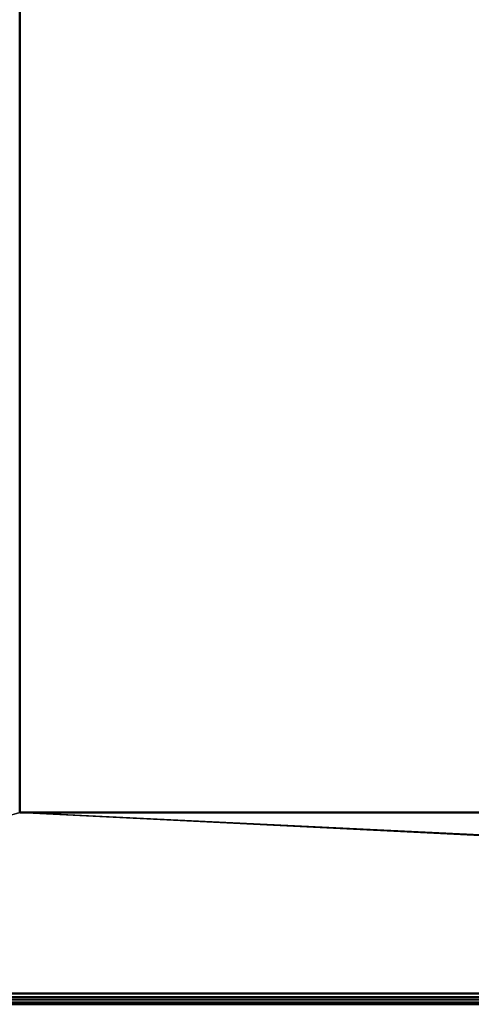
# Model space of a CAD drawing. Header units: millimetres. Extents: x -10 to 1595, y -358 to 10.
# Tile 11 of 20: x 914 to 996, y -358 to -179. Entities that reach past the tile are written whole.
import ezdxf

# ---------------------------------------------------------------- set-up
doc = ezdxf.new("R2010")
doc.units = ezdxf.units.MM
doc.header["$MEASUREMENT"] = 0
doc.layers.add('0 Misc', color=7, linetype='Continuous', lineweight=35)
doc.layers.add('10 Raster Images', color=7, linetype='Continuous', lineweight=35)

msp = doc.modelspace()

# ---------------------------------------------------------------- linework, layer by layer
at = {"layer": '0 Misc', "color": 160, "linetype": 'Continuous', "lineweight": 50}
for p, q in [((913.91, -34.91, -2.04), (913.91, -323.51, -2.04)), ((913.91, -323.51, 67.96), (913.91, -34.91, 67.96)), ((913.91, -323.51, 67.96), (913.91, -323.51, -2.04)), ((913.91, -323.51, -2.04), (1478.51, -323.51, -2.04)), ((1478.51, -323.51, 67.96), (913.91, -323.51, 67.96)), ((799, -356.43, -2.04), (1593.43, -356.43, -2.04)), ((1593.43, -358.43), (799, -358.43)), ((1592.21, -357.21, 67.96), (800.21, -357.21, 67.96))]:
    msp.add_line(p, q, dxfattribs=at).dxf.unprotected_set("ltscale", 0)
at = {"layer": '0 Misc', "color": 160, "linetype": 'Continuous', "lineweight": 25}
for p, q in [((913.91, -323.51, 67.96), (1592.21, -357.21, 67.96)), ((1593.43, -356.43, -2.04), (913.91, -323.51, -2.04))]:
    msp.add_line(p, q, dxfattribs=at).dxf.unprotected_set("ltscale", 0)
at = {"layer": '0 Misc', "color": 7, "lineweight": 25}
for points, invisible_edges in [([(913.91, -34.91, -2.04), (913.91, -323.51, 67.96), (913.91, -323.51, -2.04)], 1), ([(913.91, -34.91, -2.04), (913.91, -34.91, 67.96), (913.91, -323.51, 67.96)], 12), ([(913.91, -323.51, -2.04), (1478.51, -323.51, 67.96), (1478.51, -323.51, -2.04)], 1), ([(913.91, -323.51, -2.04), (913.91, -323.51, 67.96), (1478.51, -323.51, 67.96)], 12), ([(1593.43, -357.05, -1.94), (799, -356.43, -2.04), (1593.43, -356.43, -2.04)], 1), ([(1593.43, -357.05, -1.94), (799, -357.05, -1.94), (799, -356.43, -2.04)], 12), ([(799, -357.61, -1.65), (1593.43, -357.05, -1.94), (1593.43, -357.61, -1.65)], 1), ([(799, -357.61, -1.65), (799, -357.05, -1.94), (1593.43, -357.05, -1.94)], 12), ([(1592.21, -357.21, 67.96), (799, -358.43), (1593.43, -358.43)], 1), ([(1592.21, -357.21, 67.96), (800.21, -357.21, 67.96), (799, -358.43)], 12), ([(799, -358.06, -1.19), (1593.43, -357.61, -1.65), (1593.43, -358.06, -1.19)], 1), ([(799, -358.06, -1.19), (799, -357.61, -1.65), (1593.43, -357.61, -1.65)], 12), ([(799, -358.34, -0.63), (1593.43, -358.06, -1.19), (1593.43, -358.34, -0.63)], 1), ([(799, -358.34, -0.63), (799, -358.06, -1.19), (1593.43, -358.06, -1.19)], 12), ([(1593.43, -358.43, 0), (799, -358.34, -0.63), (1593.43, -358.34, -0.63)], 1), ([(1593.43, -358.43, 0), (799, -358.43, 0), (799, -358.34, -0.63)], 12)]:
    msp.add_3dface(points, dxfattribs=dict(at, invisible_edges=invisible_edges))
for points in [[(799, -356.43, -2.04), (913.91, -323.51, -2.04), (1593.43, -356.43, -2.04)], [(913.91, -323.51, 67.96), (800.21, -357.21, 67.96), (1592.21, -357.21, 67.96)], [(913.91, -323.51, 67.96), (1592.21, -357.21, 67.96), (1478.51, -323.51, 67.96)], [(1593.43, -356.43, -2.04), (913.91, -323.51, -2.04), (1478.51, -323.51, -2.04)]]:
    msp.add_3dface(points, dxfattribs=at)
at = {"layer": '10 Raster Images', "color": 160, "linetype": 'Continuous', "lineweight": 25}
for p, q in [((913.91, -323.51, 67.96), (1478.51, -323.51, 67.96)), ((1478.51, -323.51, -2.04), (913.91, -323.51, -2.04)), ((799, -356.43, -2.04), (1593.43, -356.43, -2.04)), ((1592.21, -357.21, 67.96), (800.21, -357.21, 67.96))]:
    msp.add_line(p, q, dxfattribs=at).dxf.unprotected_set("ltscale", 0)

doc.saveas('drawing.dxf')
